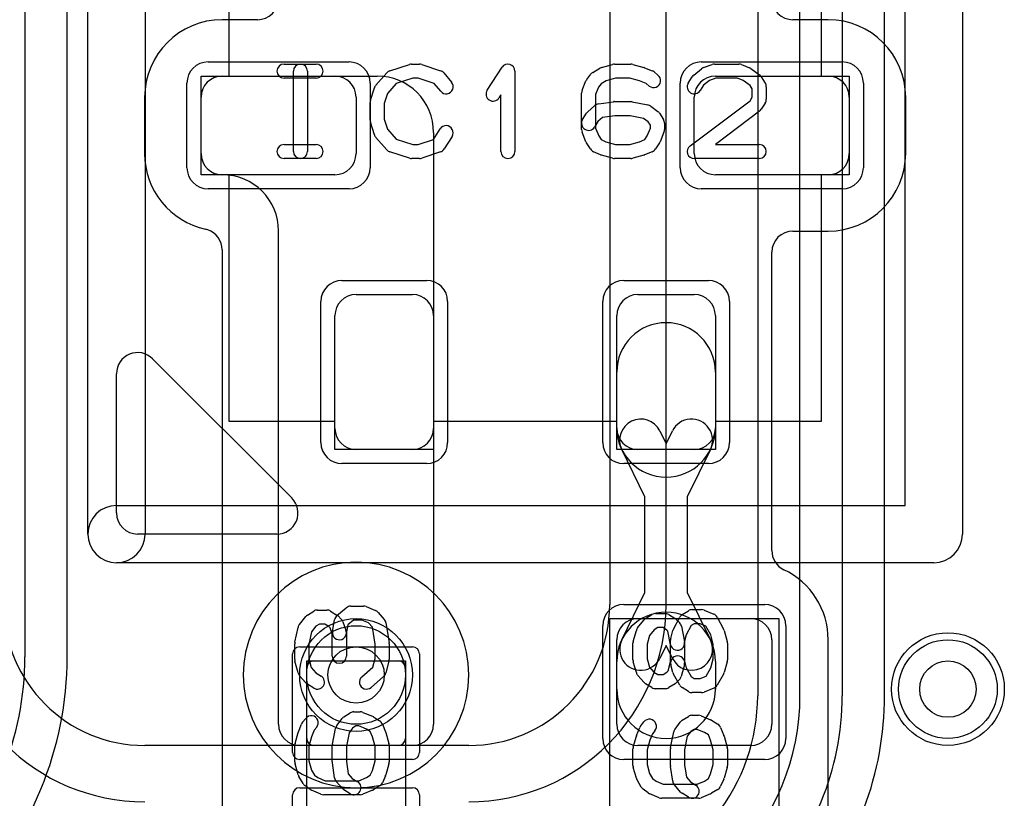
# Model space of a CAD drawing. Extents: x 0 to 20.5, y -0.5 to 20.
# Tile 15 of 20: x 14.7 to 18.2, y 2.6 to 5.4. Entities that reach past the tile are written whole.
import ezdxf

# ---------------------------------------------------------------- set-up
doc = ezdxf.new("R2010")
doc.units = 0
for name, color, linetype in [('Hole', 1, 'CONTINUOUS'), ('L1', 3, 'CONTINUOUS'), ('L2', 3, 'CONTINUOUS'), ('L3', 3, 'CONTINUOUS'), ('L4', 3, 'CONTINUOUS'), ('MetalMask-A', 176, 'CONTINUOUS'), ('PartsArea-A', 111, 'CONTINUOUS'), ('PartsSilk-A', 221, 'CONTINUOUS'), ('Resist-A', 2, 'CONTINUOUS'), ('Resist-B', 2, 'CONTINUOUS'), ('Silk-A', 140, 'CONTINUOUS')]:
    doc.layers.add(name, color=color, linetype=linetype)

msp = doc.modelspace()

# ---------------------------------------------------------------- linework, layer by layer
at = {"layer": 'Hole'}
for centre in [(15.9, 3.05), (18, 3)]:
    msp.add_circle(centre, 0.1, dxfattribs=at)
at = {"layer": 'L1'}
for p, q in [((15.54996, 5.37504), (15.425, 5.37504)), ((17.575, 5.37504), (17.45004, 5.37504)), ((15.42497, 5.175), (15.975, 5.175)), ((15.425, 5.175), (15.825, 5.175)), ((17.175, 5.175), (17.575, 5.175)), ((15.14996, 5.1), (15.14996, 4.9)), ((15.35, 4.89997), (15.35, 5.10003)), ((15.35, 4.9), (15.35, 5.1)), ((15.9, 5.1), (15.9, 4.9)), ((17.1, 4.9), (17.1, 5.1)), ((17.65, 5.1), (17.65, 4.9)), ((17.85004, 4.9), (17.85004, 5.1)), ((16.175, 4.975), (16.175, 2.87497)), ((15.425, 4.825), (15.42497, 4.825)), ((15.825, 4.825), (15.425, 4.825)), ((17.575, 4.825), (17.175, 4.825)), ((15.625, 2.87497), (15.625, 4.625)), ((17.45004, 4.62496), (17.575, 4.62496)), ((15.42496, 4.5581), (15.42496, 2.29996)), ((17.37504, 3.49126), (17.37504, 4.54996)), ((15.9, 4.4), (16.1, 4.4)), ((16.9, 4.4), (17.1, 4.4)), ((15.825, 3.925), (15.825, 4.325)), ((16.175, 4.325), (16.175, 3.925)), ((16.825, 3.925), (16.825, 4.325)), ((17.175, 4.325), (17.175, 3.925)), ((16.825, 3.92692), (16.825, 4.125)), ((17.175, 4.125), (17.175, 3.92692)), ((16.97755, 3.91593), (17, 3.87006)), ((17, 3.87006), (17.02245, 3.91593)), ((16.1, 3.85), (15.9, 3.85)), ((16.925, 3.68204), (16.84281, 3.84999)), ((17.1, 3.85), (16.9, 3.85)), ((17.15719, 3.84999), (17.075, 3.68204)), ((16.925, 3.34296), (16.925, 3.68204)), ((17.075, 3.68204), (17.075, 3.34296)), ((16.84281, 3.17501), (16.925, 3.34296)), ((17.075, 3.34296), (17.15719, 3.17501)), ((16.9, 3.25), (17.3, 3.25)), ((16.825, 2.875), (16.825, 3.175)), ((17, 3.15494), (16.97755, 3.10907)), ((17.02245, 3.10907), (17, 3.15494)), ((17.375, 3.175), (17.375, 2.875)), ((17.57504, 2.025), (17.57504, 3.175)), ((15.725, 2.825), (15.725, 3.075)), ((15.75, 3.1), (16.05, 3.1)), ((16.075, 3.075), (16.075, 2.825)), ((16.825, 3), (16.825, 3.09808)), ((17.175, 3.09808), (17.175, 3)), ((16.10003, 2.8), (15.69997, 2.8)), ((16.05, 2.8), (15.75, 2.8)), ((17.3, 2.8), (16.9, 2.8))]:
    msp.add_line(p, q, dxfattribs=at)
for centre in [(15.9, 3.05), (18, 3)]:
    msp.add_circle(centre, 0.2, dxfattribs=at)
for centre, radius, start, end in [((15.54996, 5.45004), 0.075, -90, 0), ((17.45004, 5.45004), 0.075, 180, -90), ((15.425, 5.1), 0.27504, 90, 180), ((17.575, 5.1), 0.27504, 0, 90), ((15.42497, 5.10003), 0.07497, 90, 180), ((15.425, 5.1), 0.075, 90, 180), ((15.825, 5.1), 0.075, 0, 90), ((15.975, 4.975), 0.2, 0, 90), ((17.175, 5.1), 0.075, 90, 180), ((17.575, 5.1), 0.075, 0, 90), ((15.425, 4.9), 0.27504, 180, -102.37877), ((15.425, 4.9), 0.075, 180, -90), ((15.42497, 4.89997), 0.07497, 180, -90), ((15.825, 4.9), 0.075, -90, 0), ((17.175, 4.9), 0.075, 180, -90), ((17.575, 4.9), 0.27504, -90, 0), ((17.575, 4.9), 0.075, -90, 0), ((15.425, 4.625), 0.2, 0, 90), ((15.34997, 4.55813), 0.07497, 71.56263, 77.62288), ((15.34996, 4.5581), 0.075, 0, 71.56264), ((17.45004, 4.54996), 0.075, 90, 180), ((15.9, 4.325), 0.075, 90, 180), ((16.1, 4.325), 0.075, 0, 90), ((16.9, 4.325), 0.075, 90, 180), ((17.1, 4.325), 0.075, 0, 90), ((17, 4.125), 0.175, 0, 180), ((16.91018, 3.88296), 0.075, 26.07652, -153.924), ((17.08982, 3.88296), 0.075, -26.07652, 153.924), ((15.9, 3.925), 0.075, 180, -90), ((16.1, 3.925), 0.075, -90, 0), ((17, 3.92692), 0.175, 180, 0), ((16.9, 3.925), 0.075, 180, -90), ((17.1, 3.925), 0.075, -90, 0), ((17.45004, 3.49126), 0.075, 180, -115.38288), ((17.29998, 3.175), 0.27506, 0, 64.61627), ((17, 3.09808), 0.175, 0, 180), ((16.9, 3.175), 0.075, 90, 180), ((17.3, 3.175), 0.075, 0, 90), ((16.91018, 3.14204), 0.075, 153.92348, -26.076), ((17.08982, 3.14204), 0.075, -153.92348, 26.076), ((15.75, 3.075), 0.025, 90, 180), ((16.05, 3.075), 0.025, 0, 90), ((17, 3), 0.175, 180, 0), ((15.69997, 2.87497), 0.07497, 180, -90), ((16.10003, 2.87497), 0.07497, -90, 0), ((16.9, 2.875), 0.075, 180, -90), ((17.3, 2.875), 0.075, -90, 0), ((15.75, 2.825), 0.025, 180, -90), ((16.05, 2.825), 0.025, -90, 0)]:
    msp.add_arc(centre, radius, start, end, dxfattribs=at)
at = {"layer": 'L2'}
for p, q in [((14.725, 13.65644), (14.725, 3.11421)), ((14.87504, 3.11421), (14.87504, 13.57185))]:
    msp.add_line(p, q, dxfattribs=at)
msp.add_circle((18, 3), 0.2, dxfattribs=at)
for centre, radius, start, end in [((15.9, 3.05), 0.40004, 90, -90), ((15.9, 3.05), 0.40004, -90, 90), ((13.65, 3.11421), 1.075, -44.99925, 0), ((13.65, 3.11421), 1.22504, -44.99967, 0)]:
    msp.add_arc(centre, radius, start, end, dxfattribs=at)
at = {"layer": 'L3'}
msp.add_circle((18, 3), 0.2, dxfattribs=at)
for start, end in [(90, -90), (-90, 90)]:
    msp.add_arc((15.9, 3.05), 0.40004, start, end, dxfattribs=at)
at = {"layer": 'L4'}
for p, q in [((17.475, 2.97639), (17.475, 10.43578)), ((17.625, 10.43578), (17.625, 2.97639)), ((17.77504, 2.97639), (17.77504, 10.43578)), ((17.32496, 7.45228), (17.32496, 2.97639)), ((16.8, 6.1), (16.8, 3.3)), ((17.00004, 3.3), (17.00004, 6.1)), ((16.3, 2.8), (15.15004, 2.8))]:
    msp.add_line(p, q, dxfattribs=at)
for centre in [(15.9, 3.05), (18, 3)]:
    msp.add_circle(centre, 0.2, dxfattribs=at)
for centre, radius, start, end in [((15.15004, 3.3), 0.70004, 180, -90), ((15.15004, 3.3), 0.5, 180, -90), ((16.3, 3.3), 0.5, -90, 0), ((16.3, 3.3), 0.70004, -90, 0), ((16.6413, 2.97639), 0.68366, -38.43612, 0), ((16.64131, 2.97639), 0.83369, -45, 0), ((16.64131, 2.97639), 0.98369, -45, 0), ((16.64131, 2.9764), 1.13373, -41.11366, -0.00051)]:
    msp.add_arc(centre, radius, start, end, dxfattribs=at)
at = {"layer": 'MetalMask-A'}
for p, q in [((15.425, 5.175), (15.825, 5.175)), ((17.175, 5.175), (17.575, 5.175)), ((15.35, 4.9), (15.35, 5.1)), ((15.9, 5.1), (15.9, 4.9)), ((17.1, 4.9), (17.1, 5.1)), ((17.65, 5.1), (17.65, 4.9)), ((15.825, 4.825), (15.425, 4.825)), ((17.575, 4.825), (17.175, 4.825)), ((15.9, 4.4), (16.1, 4.4)), ((16.9, 4.4), (17.1, 4.4)), ((15.825, 3.925), (15.825, 4.325)), ((16.175, 4.325), (16.175, 3.925)), ((16.825, 3.925), (16.825, 4.325)), ((17.175, 4.325), (17.175, 3.925)), ((16.1, 3.85), (15.9, 3.85)), ((17.1, 3.85), (16.9, 3.85)), ((16.9, 3.25), (17.3, 3.25)), ((16.825, 2.875), (16.825, 3.175)), ((17.375, 3.175), (17.375, 2.875)), ((15.725, 2.825), (15.725, 3.075)), ((15.75, 3.1), (16.05, 3.1)), ((16.075, 3.075), (16.075, 2.825)), ((16.05, 2.8), (15.75, 2.8)), ((17.3, 2.8), (16.9, 2.8))]:
    msp.add_line(p, q, dxfattribs=at)
for centre, radius, start, end in [((15.425, 5.1), 0.075, 90, 180), ((15.825, 5.1), 0.075, 0, 90), ((17.175, 5.1), 0.075, 90, 180), ((17.575, 5.1), 0.075, 0, 90), ((15.425, 4.9), 0.075, 180, -90), ((15.825, 4.9), 0.075, -90, 0), ((17.175, 4.9), 0.075, 180, -90), ((17.575, 4.9), 0.075, -90, 0), ((15.9, 4.325), 0.075, 90, 180), ((16.1, 4.325), 0.075, 0, 90), ((16.9, 4.325), 0.075, 90, 180), ((17.1, 4.325), 0.075, 0, 90), ((15.9, 3.925), 0.075, 180, -90), ((16.1, 3.925), 0.075, -90, 0), ((16.9, 3.925), 0.075, 180, -90), ((17.1, 3.925), 0.075, -90, 0), ((16.9, 3.175), 0.075, 90, 180), ((17.3, 3.175), 0.075, 0, 90), ((15.75, 3.075), 0.025, 90, 180), ((16.05, 3.075), 0.025, 0, 90), ((16.9, 2.875), 0.075, 180, -90), ((17.3, 2.875), 0.075, -90, 0), ((15.75, 2.825), 0.025, 180, -90), ((16.05, 2.825), 0.025, -90, 0)]:
    msp.add_arc(centre, radius, start, end, dxfattribs=at)
at = {"layer": 'PartsArea-A'}
for p, q in [((15.45, 5.175), (15.45, 6.05)), ((17.55, 6.05), (17.55, 5.175)), ((15.35, 4.825), (15.35, 5.175)), ((15.35, 5.175), (15.45, 5.175)), ((17.55, 5.175), (17.65, 5.175)), ((17.65, 5.175), (17.65, 4.825)), ((15.45, 4.825), (15.35, 4.825)), ((15.45, 3.95), (15.45, 4.825)), ((17.65, 4.825), (17.55, 4.825)), ((17.55, 4.825), (17.55, 3.95)), ((15.825, 3.95), (15.45, 3.95)), ((15.825, 3.85), (15.825, 3.95)), ((16.825, 3.95), (16.175, 3.95)), ((16.175, 3.95), (16.175, 3.85)), ((16.825, 3.85), (16.825, 3.95)), ((17.55, 3.95), (17.175, 3.95)), ((17.175, 3.95), (17.175, 3.85)), ((16.175, 3.85), (15.825, 3.85)), ((17.175, 3.85), (16.825, 3.85)), ((16.8, 1.95), (16.8, 3.25)), ((16.8, 3.25), (17.4, 3.25)), ((17.4, 3.25), (17.4, 1.95)), ((15.725, 2.3), (15.725, 3.1)), ((15.725, 3.1), (16.075, 3.1)), ((16.075, 3.1), (16.075, 2.3))]:
    msp.add_line(p, q, dxfattribs=at)
at = {"layer": 'PartsSilk-A'}
for p, q in [((14.9484, 3.55), (14.9484, 6.45)), ((18.0516, 6.45), (18.0516, 3.55)), ((15.1516, 6.3484), (15.1516, 3.55)), ((17.8484, 3.6516), (17.8484, 6.3484)), ((15.64444, 5.21759), (15.75833, 5.21759)), ((16.02016, 5.19418), (16.0896, 5.2164)), ((16.09722, 5.21759), (16.125, 5.21759)), ((16.1329, 5.21631), (16.19957, 5.19409)), ((16.36513, 5.1247), (16.41791, 5.20618)), ((16.77091, 5.20552), (16.8098, 5.21663)), ((16.81667, 5.21759), (16.875, 5.21759)), ((16.88187, 5.21663), (16.92076, 5.20552)), ((17.13313, 5.20497), (17.16368, 5.21608)), ((17.17222, 5.21759), (17.25833, 5.21759)), ((17.26761, 5.2158), (17.29539, 5.20469)), ((15.67778, 4.90741), (15.67778, 5.19259)), ((15.72778, 5.19259), (15.72778, 4.90741)), ((15.97008, 5.14239), (16.00897, 5.18683)), ((16.21088, 5.18637), (16.23865, 5.15304)), ((16.46389, 5.19259), (16.46389, 4.90741)), ((16.71889, 5.16315), (16.73278, 5.18167)), ((16.74004, 5.18818), (16.76504, 5.20299)), ((16.92317, 5.20469), (16.95095, 5.19358)), ((16.95729, 5.18989), (16.97118, 5.17878)), ((17.0788, 5.15029), (17.09269, 5.17251)), ((17.09827, 5.17878), (17.12605, 5.201)), ((17.30081, 5.2017), (17.33137, 5.17948)), ((17.33787, 5.17251), (17.35176, 5.15029)), ((15.75833, 5.16759), (15.64444, 5.16759)), ((16.04202, 5.14868), (16.01118, 5.11344)), ((16.10112, 5.16759), (16.04202, 5.14868)), ((16.12094, 5.16759), (16.10112, 5.16759)), ((16.17702, 5.1489), (16.12094, 5.16759)), ((16.20023, 5.12104), (16.17702, 5.1489)), ((16.70192, 5.12442), (16.71581, 5.15776)), ((16.76077, 5.13565), (16.75, 5.10981)), ((16.7698, 5.14769), (16.76077, 5.13565)), ((16.78775, 5.15833), (16.7698, 5.14769)), ((16.82017, 5.16759), (16.78775, 5.15833)), ((16.8715, 5.16759), (16.82017, 5.16759)), ((16.90579, 5.15779), (16.8715, 5.16759)), ((16.92895, 5.14853), (16.90579, 5.15779)), ((16.93994, 5.13974), (16.92895, 5.14853)), ((17.13283, 5.1424), (17.1212, 5.12379)), ((17.15408, 5.15939), (17.13283, 5.1424)), ((17.17662, 5.16759), (17.15408, 5.15939)), ((17.25352, 5.16759), (17.17662, 5.16759)), ((17.27393, 5.15943), (17.25352, 5.16759)), ((17.29804, 5.14189), (17.27393, 5.15943)), ((17.30556, 5.12987), (17.29804, 5.14189)), ((17.35556, 5.13704), (17.35556, 5.09259)), ((15.95114, 5.08894), (15.96503, 5.13339)), ((16.01118, 5.11344), (16, 5.07766)), ((16.41389, 5.10801), (16.40709, 5.09752)), ((16.41389, 4.90741), (16.41389, 5.10801)), ((16.7, 4.98519), (16.7, 5.11481)), ((16.75, 5.10981), (16.75, 4.99019)), ((17.30556, 5.09976), (17.30556, 5.12987)), ((15.95, 5.01852), (15.95, 5.08148)), ((16, 5.07766), (16, 5.02234)), ((16.72228, 5.04832), (16.74728, 5.07054)), ((16.76041, 5.07661), (16.81319, 5.08402)), ((16.81667, 5.08426), (16.875, 5.08426)), ((16.8799, 5.08377), (16.93546, 5.07266)), ((16.94544, 5.06824), (16.97044, 5.04972)), ((17.08497, 4.92739), (17.29793, 5.08756)), ((17.29793, 5.08756), (17.30556, 5.09976)), ((17.35176, 5.07934), (17.33787, 5.05712)), ((16.7038, 5.02066), (16.71769, 5.04288)), ((16.81842, 5.03426), (16.77485, 5.02814)), ((16.87252, 5.03426), (16.81842, 5.03426)), ((16.92017, 5.02473), (16.87252, 5.03426)), ((16.97676, 5.04287), (16.99064, 5.02065)), ((17.3317, 5.05039), (17.17483, 4.93241)), ((15.96503, 4.96661), (15.95114, 5.01106)), ((16, 5.02234), (16.01118, 4.98656)), ((16.75818, 5.01333), (16.7462, 4.99416)), ((16.77485, 5.02814), (16.75818, 5.01333)), ((16.93687, 5.01236), (16.92017, 5.02473)), ((16.94444, 5.00024), (16.93687, 5.01236)), ((16.94444, 4.99019), (16.94444, 5.00024)), ((16.99444, 5.00741), (16.99444, 4.98519)), ((16.01118, 4.98656), (16.04202, 4.95132)), ((16.17523, 4.9505), (16.19824, 4.98732)), ((16.24064, 4.96082), (16.21287, 4.91638)), ((16.71581, 4.94224), (16.70192, 4.97558)), ((16.75, 4.99019), (16.76118, 4.96336)), ((16.76118, 4.96336), (16.76992, 4.94937)), ((16.9248, 4.94981), (16.93327, 4.96336)), ((16.93327, 4.96336), (16.94444, 4.99019)), ((16.99252, 4.97558), (16.97864, 4.94224)), ((15.64444, 4.93241), (15.75833, 4.93241)), ((16.00897, 4.91317), (15.97008, 4.95761)), ((16.04202, 4.95132), (16.10112, 4.93241)), ((16.10112, 4.93241), (16.12094, 4.93241)), ((16.12094, 4.93241), (16.17523, 4.9505)), ((16.73158, 4.91638), (16.71769, 4.9386)), ((16.76992, 4.94937), (16.78633, 4.94208)), ((16.78633, 4.94208), (16.82017, 4.93241)), ((16.82017, 4.93241), (16.8715, 4.93241)), ((16.8715, 4.93241), (16.90579, 4.94221)), ((16.90579, 4.94221), (16.9248, 4.94981)), ((16.97676, 4.9386), (16.96287, 4.91638)), ((17.17483, 4.93241), (17.33056, 4.93241)), ((16.0896, 4.8836), (16.02016, 4.90582)), ((16.19957, 4.90591), (16.1329, 4.88369)), ((16.76763, 4.89567), (16.74263, 4.90678)), ((16.8098, 4.88337), (16.77091, 4.89448)), ((16.92076, 4.89448), (16.88187, 4.88337)), ((16.95095, 4.90642), (16.92317, 4.89531)), ((15.75833, 4.88241), (15.64444, 4.88241)), ((16.125, 4.88241), (16.09722, 4.88241)), ((16.875, 4.88241), (16.81667, 4.88241)), ((17.33056, 4.88241), (17.1, 4.88241)), ((15.17803, 4.17197), (15.67197, 3.67803)), ((15.05, 3.625), (15.05, 4.11893)), ((15.05, 3.6516), (17.8484, 3.6516)), ((15.61893, 3.55), (15.125, 3.55)), ((17.95, 3.4484), (15.05, 3.4484)), ((15.83215, 3.26088), (15.86548, 3.28865)), ((15.88148, 3.29444), (15.92593, 3.29444)), ((15.93554, 3.29252), (15.96887, 3.27864)), ((15.699, 3.22951), (15.72122, 3.25729)), ((15.72749, 3.26287), (15.74971, 3.27676)), ((15.76296, 3.28056), (15.7963, 3.28056)), ((15.80955, 3.27676), (15.83177, 3.26287)), ((15.8362, 3.25935), (15.84731, 3.24824)), ((15.97795, 3.27217), (16.00017, 3.24717)), ((16.92749, 3.25037), (16.94971, 3.26426)), ((16.96296, 3.26806), (16.9963, 3.26806)), ((17.00955, 3.26426), (17.03177, 3.25037)), ((17.02609, 3.21315), (17.04831, 3.25482)), ((17.05713, 3.26426), (17.07935, 3.27814)), ((17.09259, 3.28194), (17.12593, 3.28194)), ((17.13554, 3.28002), (17.16887, 3.26614)), ((17.18132, 3.25482), (17.20354, 3.21315)), ((15.68295, 3.16626), (15.69406, 3.21904)), ((15.7576, 3.22273), (15.74176, 3.20292)), ((15.77013, 3.23056), (15.7576, 3.22273)), ((15.78913, 3.23056), (15.77013, 3.23056)), ((15.80285, 3.22198), (15.78913, 3.23056)), ((15.80803, 3.2168), (15.80285, 3.22198)), ((15.81574, 3.1956), (15.80803, 3.2168)), ((15.81613, 3.20438), (15.82354, 3.24605)), ((15.85313, 3.2391), (15.86424, 3.20854)), ((15.87117, 3.22831), (15.86535, 3.19562)), ((15.89053, 3.24444), (15.87117, 3.22831)), ((15.92093, 3.24444), (15.89053, 3.24444)), ((15.94437, 3.23468), (15.92093, 3.24444)), ((15.95795, 3.21941), (15.94437, 3.23468)), ((15.96759, 3.15912), (15.95795, 3.21941)), ((16.00617, 3.23451), (16.01728, 3.16506)), ((16.899, 3.21701), (16.92122, 3.24479)), ((16.97013, 3.21806), (16.9576, 3.21023)), ((16.98913, 3.21806), (16.97013, 3.21806)), ((17.00285, 3.20948), (16.98913, 3.21806)), ((17.0362, 3.24685), (17.04731, 3.23574)), ((17.05414, 3.22296), (17.06525, 3.1674)), ((17.08928, 3.2254), (17.07156, 3.19217)), ((17.09976, 3.23194), (17.08928, 3.2254)), ((17.12093, 3.23194), (17.09976, 3.23194)), ((17.1414, 3.22342), (17.12093, 3.23194)), ((17.15817, 3.19197), (17.1414, 3.22342)), ((15.74176, 3.20292), (15.73241, 3.15851)), ((15.81574, 3.11667), (15.81574, 3.1956)), ((15.86574, 3.2), (15.86574, 3.11667)), ((16.88337, 3.16937), (16.89448, 3.20826)), ((16.94118, 3.1897), (16.93241, 3.159)), ((16.9576, 3.21023), (16.94118, 3.1897)), ((17.0066, 3.20574), (17.00285, 3.20948)), ((17.01623, 3.1576), (17.0066, 3.20574)), ((17.01658, 3.18005), (17.02399, 3.20783)), ((17.07156, 3.19217), (17.06574, 3.17033)), ((17.16759, 3.159), (17.15817, 3.19197)), ((17.20552, 3.20826), (17.21663, 3.16937)), ((15.68241, 3.10556), (15.68241, 3.16111)), ((15.73241, 3.15851), (15.73241, 3.10884)), ((15.96759, 3.10884), (15.96759, 3.15912)), ((16.01759, 3.16111), (16.01759, 3.10556)), ((16.88241, 3.10417), (16.88241, 3.1625)), ((16.93241, 3.159), (16.93241, 3.10767)), ((17.01574, 3.09634), (17.01574, 3.17361)), ((17.06574, 3.17033), (17.06574, 3.09306)), ((17.16759, 3.10767), (17.16759, 3.159)), ((17.21759, 3.1625), (17.21759, 3.10417)), ((15.69436, 3.05745), (15.68325, 3.09912)), ((15.73241, 3.10884), (15.74115, 3.07606)), ((15.74115, 3.07606), (15.75704, 3.05818)), ((15.92058, 3.04381), (15.95929, 3.07769)), ((15.95929, 3.07769), (15.96759, 3.10884)), ((16.01675, 3.09912), (16.00564, 3.05745)), ((16.89448, 3.05841), (16.88337, 3.0973)), ((16.93241, 3.10767), (16.94099, 3.07763)), ((16.94099, 3.07763), (16.95704, 3.05957)), ((17.0072, 3.06432), (17.01574, 3.09634)), ((17.02399, 3.05884), (17.01658, 3.08662)), ((17.0649, 3.08662), (17.05379, 3.04495)), ((17.0649, 3.0995), (17.07147, 3.07486)), ((17.07147, 3.07486), (17.08896, 3.04425)), ((17.14178, 3.04619), (17.15827, 3.07506)), ((17.15827, 3.07506), (17.16759, 3.10767)), ((17.21663, 3.0973), (17.20552, 3.05841)), ((15.72205, 3.02228), (15.69983, 3.04728)), ((15.75704, 3.05818), (15.77621, 3.0462)), ((15.99794, 3.04508), (15.9535, 3.00619)), ((16.92205, 3.02367), (16.89983, 3.04867)), ((16.95704, 3.05957), (16.97013, 3.05139)), ((16.97013, 3.05139), (16.98913, 3.05139)), ((16.98913, 3.05139), (17.00285, 3.05997)), ((17.00285, 3.05997), (17.0072, 3.06432)), ((17.04866, 3.01399), (17.02644, 3.05288)), ((17.08896, 3.04425), (17.09976, 3.0375)), ((17.12093, 3.0375), (17.14178, 3.04619)), ((17.20319, 3.05288), (17.18097, 3.01399)), ((15.74971, 3.0038), (15.72749, 3.01769)), ((16.94971, 3.00519), (16.92749, 3.01908)), ((17.03177, 3.01908), (17.00955, 3.00519)), ((17.04731, 3.03371), (17.0362, 3.0226)), ((17.07934, 2.9913), (17.05712, 3.00519)), ((17.09976, 3.0375), (17.12093, 3.0375)), ((16.9963, 3.00139), (16.96296, 3.00139)), ((17.12593, 2.9875), (17.09259, 2.9875)), ((17.16888, 3.00331), (17.13555, 2.98942)), ((15.85713, 2.90176), (15.87935, 2.91564)), ((15.89259, 2.91944), (15.91481, 2.91944)), ((15.92442, 2.91752), (15.95776, 2.90364)), ((15.9614, 2.90176), (15.98362, 2.88787)), ((17.05713, 2.88926), (17.07935, 2.90314)), ((17.09259, 2.90694), (17.11481, 2.90694)), ((17.12442, 2.90502), (17.15776, 2.89114)), ((15.69531, 2.84817), (15.70642, 2.87595)), ((15.71011, 2.88229), (15.72122, 2.89618)), ((15.76026, 2.86494), (15.75147, 2.85395)), ((15.83176, 2.87044), (15.85028, 2.89544)), ((15.89976, 2.86944), (15.88764, 2.86187)), ((15.90981, 2.86944), (15.89976, 2.86944)), ((15.93664, 2.85827), (15.90981, 2.86944)), ((15.99358, 2.87595), (16.00469, 2.84817)), ((16.91011, 2.86979), (16.92122, 2.88368)), ((17.03176, 2.85794), (17.05028, 2.88294)), ((17.1614, 2.88926), (17.18362, 2.87537)), ((15.68337, 2.80687), (15.69448, 2.84576)), ((15.74221, 2.83079), (15.73241, 2.7965)), ((15.75147, 2.85395), (15.74221, 2.83079)), ((15.81623, 2.8049), (15.82734, 2.86046)), ((15.87527, 2.84517), (15.86574, 2.79752)), ((15.88764, 2.86187), (15.87527, 2.84517)), ((15.95019, 2.8498), (15.93664, 2.85827)), ((15.95779, 2.83079), (15.95019, 2.8498)), ((15.96759, 2.7965), (15.95779, 2.83079)), ((16.00552, 2.84576), (16.01663, 2.80687)), ((16.88337, 2.79437), (16.89448, 2.83326)), ((16.89531, 2.83567), (16.90642, 2.86345)), ((16.95147, 2.84145), (16.94221, 2.81829)), ((16.96026, 2.85244), (16.95147, 2.84145)), ((17.01623, 2.7924), (17.02734, 2.84796)), ((17.07527, 2.83267), (17.06574, 2.78502)), ((17.08764, 2.84937), (17.07527, 2.83267)), ((17.09976, 2.85694), (17.08764, 2.84937)), ((17.10981, 2.85694), (17.09976, 2.85694)), ((17.13664, 2.84577), (17.10981, 2.85694)), ((17.15019, 2.8373), (17.13664, 2.84577)), ((17.15779, 2.81829), (17.15019, 2.8373)), ((17.19358, 2.86345), (17.20469, 2.83567)), ((17.20552, 2.83326), (17.21663, 2.79437)), ((15.68241, 2.74167), (15.68241, 2.8)), ((15.73241, 2.7965), (15.73241, 2.74517)), ((15.81574, 2.74167), (15.81574, 2.8)), ((15.86574, 2.79752), (15.86574, 2.74342)), ((15.96759, 2.74517), (15.96759, 2.7965)), ((16.01759, 2.8), (16.01759, 2.74167)), ((16.94221, 2.81829), (16.93241, 2.784)), ((17.16759, 2.784), (17.15779, 2.81829)), ((16.88241, 2.72917), (16.88241, 2.7875)), ((16.93241, 2.784), (16.93241, 2.73267)), ((17.01574, 2.72917), (17.01574, 2.7875)), ((17.06574, 2.78502), (17.06574, 2.73092)), ((17.16759, 2.73267), (17.16759, 2.784)), ((17.21759, 2.7875), (17.21759, 2.72917)), ((15.69448, 2.69591), (15.68337, 2.7348)), ((15.73241, 2.74517), (15.74167, 2.71275)), ((15.82339, 2.68541), (15.81598, 2.73819)), ((15.86574, 2.74342), (15.87186, 2.69985)), ((15.95792, 2.71133), (15.96759, 2.74517)), ((16.01663, 2.7348), (16.00552, 2.69591)), ((16.93241, 2.73267), (16.94167, 2.70025)), ((17.02339, 2.67291), (17.01598, 2.72569)), ((17.06574, 2.73092), (17.07186, 2.68735)), ((17.15792, 2.69883), (17.16759, 2.73267)), ((15.71182, 2.66504), (15.69701, 2.69004)), ((15.74167, 2.71275), (15.75231, 2.6948)), ((15.75231, 2.6948), (15.76435, 2.68577)), ((15.87186, 2.69985), (15.88667, 2.68318)), ((15.93664, 2.68618), (15.95063, 2.69492)), ((15.95063, 2.69492), (15.95792, 2.71133)), ((16.00433, 2.69263), (15.99322, 2.66763)), ((16.89448, 2.68341), (16.88337, 2.7223)), ((16.94167, 2.70025), (16.95231, 2.6823)), ((17.15063, 2.68242), (17.15792, 2.69883)), ((17.21663, 2.7223), (17.20552, 2.68341)), ((15.73685, 2.64389), (15.71833, 2.65778)), ((15.76435, 2.68577), (15.79019, 2.675)), ((15.79019, 2.675), (15.90981, 2.675)), ((15.85168, 2.64728), (15.82946, 2.67228)), ((15.88667, 2.68318), (15.90584, 2.6712)), ((15.90981, 2.675), (15.93664, 2.68618)), ((15.98362, 2.65658), (15.9614, 2.64269)), ((16.91182, 2.65254), (16.89701, 2.67754)), ((16.95231, 2.6823), (16.96435, 2.67327)), ((16.96435, 2.67327), (16.99019, 2.6625)), ((16.99019, 2.6625), (17.10981, 2.6625)), ((17.05168, 2.63478), (17.02946, 2.65978)), ((17.07186, 2.68735), (17.08667, 2.67068)), ((17.08667, 2.67068), (17.10584, 2.6587)), ((17.10981, 2.6625), (17.13664, 2.67368)), ((17.13664, 2.67368), (17.15063, 2.68242)), ((17.20433, 2.68013), (17.19322, 2.65513)), ((15.77558, 2.62692), (15.74224, 2.64081)), ((15.91481, 2.625), (15.78519, 2.625)), ((15.87934, 2.6288), (15.85712, 2.64269)), ((15.95776, 2.64081), (15.92442, 2.62692)), ((16.93685, 2.63139), (16.91833, 2.64528)), ((16.97558, 2.61442), (16.94224, 2.62831)), ((17.07934, 2.6163), (17.05712, 2.63019)), ((17.15776, 2.62831), (17.12442, 2.61442)), ((17.18362, 2.64408), (17.1614, 2.63019)), ((17.11481, 2.6125), (16.98519, 2.6125))]:
    msp.add_line(p, q, dxfattribs=at)
for centre, radius, start, end in [((15.64444, 5.19259), 0.025, 90, -90), ((15.70278, 5.19259), 0.025, 0, 180), ((15.75833, 5.19259), 0.025, -90, 90), ((16.09722, 5.19259), 0.025, 90, 107.74642), ((16.125, 5.19259), 0.025, 71.57954, 90), ((16.43889, 5.19259), 0.025, 0, 147.06619), ((16.77778, 5.18148), 0.025, 105.94854, 120.63752), ((16.81667, 5.19259), 0.025, 90, 105.94854), ((16.875, 5.19259), 0.025, 74.05146, 90), ((16.91389, 5.18148), 0.025, 68.2071, 74.05146), ((17.17222, 5.19259), 0.025, 90, 109.98461), ((17.25833, 5.19259), 0.025, 68.2071, 90), ((16.02778, 5.17037), 0.025, 107.74642, 138.81192), ((16.19167, 5.17037), 0.025, 39.7909, 71.57954), ((16.75278, 5.16667), 0.025, 120.63752, 143.1301), ((16.95556, 5.15926), 0.025, -128.66697, 51.34522), ((16.94167, 5.17037), 0.025, 51.33303, 68.2071), ((17.11389, 5.15926), 0.025, 128.66697, 147.98998), ((17.14167, 5.18148), 0.025, 109.97919, 128.65478), ((17.28611, 5.18148), 0.025, 53.98274, 68.20215), ((17.31667, 5.15926), 0.025, 32.00538, 53.97932), ((15.98889, 5.12593), 0.025, 138.81192, 162.63777), ((16.21944, 5.13704), 0.025, -140.2091, 39.8005), ((16.73889, 5.14815), 0.025, 143.1301, 157.39424), ((17.1, 5.13704), 0.025, 147.99462, -32.01002), ((17.33056, 5.13704), 0.025, 0, 32.01002), ((16.38611, 5.11111), 0.025, 147.06646, -32.93381), ((16.725, 5.11481), 0.025, 157.39424, 180), ((15.975, 5.08148), 0.025, 162.63777, 180), ((16.76389, 5.05185), 0.025, 98.00047, 131.62783), ((16.81667, 5.05926), 0.025, 90, 98.00047), ((16.875, 5.05926), 0.025, 78.69456, 90), ((16.93056, 5.04815), 0.025, 53.47387, 78.69456), ((17.33056, 5.09259), 0.025, -32.00538, 0), ((16.73889, 5.02963), 0.025, 131.62783, 147.99462), ((16.95556, 5.02963), 0.025, 31.98594, 53.47387), ((17.31667, 5.07037), 0.025, -53.0476, -32.01002), ((15.975, 5.01852), 0.025, 180, -162.63777), ((16.21944, 4.97407), 0.025, -32.00538, 147.99925), ((16.725, 5.00741), 0.025, 147.99462, -32.01002), ((16.96944, 5.00741), 0.025, 0, 31.98594), ((15.98889, 4.97407), 0.025, -162.63777, -138.81192), ((16.725, 4.98519), 0.025, 180, -157.39424), ((16.96944, 4.98519), 0.025, -22.60576, 0), ((15.64444, 4.90741), 0.025, 90, -90), ((15.75833, 4.90741), 0.025, -90, 90), ((16.73889, 4.95185), 0.025, -157.39424, -147.99462), ((16.95556, 4.95185), 0.025, -32.00538, -22.60576), ((17.1, 4.90741), 0.025, 126.9524, -90), ((17.33056, 4.90741), 0.025, -90, 90), ((15.70278, 4.90741), 0.025, 180, 0), ((16.02778, 4.92963), 0.025, -138.81192, -107.74642), ((16.19167, 4.92963), 0.025, -71.57954, -32.00538), ((16.43889, 4.90741), 0.025, 180, 0), ((16.75278, 4.92963), 0.025, -147.99462, -113.95086), ((16.77778, 4.91852), 0.025, -113.95086, -105.94854), ((16.91389, 4.91852), 0.025, -74.05146, -68.2071), ((16.94167, 4.92963), 0.025, -68.2071, -32.00538), ((16.09722, 4.90741), 0.025, -107.74642, -90), ((16.125, 4.90741), 0.025, -90, -71.57954), ((16.81667, 4.90741), 0.025, -105.94854, -90), ((16.875, 4.90741), 0.025, -90, -74.05146), ((15.125, 4.11893), 0.075, 45.0054, 180), ((15.61894, 3.625), 0.075, -90.00764, 45), ((15.05, 3.55), 0.1016, 90, -90), ((15.125, 3.625), 0.075, 180, -90), ((15.05, 3.55), 0.1016, 180, 0), ((17.95, 3.55), 0.1016, -90, 0), ((15.88148, 3.26944), 0.025, 90, 129.8005), ((15.92593, 3.26944), 0.025, 67.39424, 90), ((15.74074, 3.24167), 0.025, 122.00538, 141.34522), ((15.76296, 3.25556), 0.025, 90, 122.01002), ((15.7963, 3.25556), 0.025, 57.99462, 90), ((15.84815, 3.24167), 0.025, 129.7909, 169.91674), ((15.81852, 3.24167), 0.025, 45, 57.98998), ((15.95926, 3.25556), 0.025, 41.62783, 67.39112), ((16.94074, 3.22917), 0.025, 122.00538, 141.33303), ((16.96296, 3.24306), 0.025, 90, 122.00538), ((16.9963, 3.24306), 0.025, 57.99462, 90), ((17.01852, 3.22917), 0.025, 45, 57.99462), ((17.07037, 3.24306), 0.025, 121.98594, 151.93179), ((17.09259, 3.25694), 0.025, 90, 121.99147), ((17.12593, 3.25694), 0.025, 67.39424, 90), ((17.15926, 3.24306), 0.025, 28.0617, 67.39112), ((15.71852, 3.21389), 0.025, 141.33303, 168.11298), ((15.82963, 3.23056), 0.025, 19.97136, 45), ((15.98148, 3.23056), 0.025, 9.08937, 41.63069), ((16.91852, 3.20139), 0.025, 141.33303, 164.05146), ((17.02963, 3.21806), 0.025, 11.30544, 45), ((15.84074, 3.2), 0.025, 169.90837, -10.08326), ((15.84074, 3.2), 0.025, 0, 19.97859), ((17.04074, 3.17361), 0.025, 165.07449, 180), ((17.04815, 3.20139), 0.025, 151.9383, 165.06473), ((17.18148, 3.20139), 0.025, 15.94854, 28.0682), ((15.70741, 3.16111), 0.025, 168.11016, 180), ((15.99259, 3.16111), 0.025, 0, 9.08867), ((16.90741, 3.1625), 0.025, 164.05146, 180), ((17.04074, 3.1625), 0.025, -168.69456, 11.30795), ((17.19259, 3.1625), 0.025, 0, 15.94345), ((15.84074, 3.11667), 0.025, 180, 0), ((17.04074, 3.09306), 0.025, 14.92551, -165.06473), ((15.70741, 3.10556), 0.025, 180, -165.07115), ((15.99259, 3.10556), 0.025, -14.92551, 0), ((16.90741, 3.10417), 0.025, 180, -164.05146), ((17.04074, 3.09306), 0.025, -14.92551, 0), ((17.19259, 3.10417), 0.025, -15.94854, 0), ((15.71852, 3.06389), 0.025, -165.07449, -138.36931), ((15.76296, 3.025), 0.025, -122.00538, 57.98998), ((15.93704, 3.025), 0.025, 131.18808, -48.81042), ((15.98148, 3.06389), 0.025, -48.81192, -14.92885), ((16.91852, 3.06528), 0.025, -164.05146, -138.37217), ((17.04815, 3.06528), 0.025, -165.07449, -150.25829), ((17.02963, 3.05139), 0.025, -45, -14.92551), ((17.18148, 3.06528), 0.025, -29.73351, -15.94345), ((15.74074, 3.03889), 0.025, -138.37217, -122.01002), ((16.94074, 3.04028), 0.025, -138.37217, -122.00538), ((16.96296, 3.02639), 0.025, -122.00538, -90), ((16.9963, 3.02639), 0.025, -90, -57.99462), ((17.01852, 3.04028), 0.025, -57.99462, -45), ((17.07037, 3.02639), 0.025, -150.26649, -122.01002), ((17.15926, 3.02639), 0.025, -67.37309, -29.74171), ((17.09259, 3.0125), 0.025, -122.00538, -90), ((17.12593, 3.0125), 0.025, -90, -67.37647), ((15.74074, 2.88056), 0.025, -38.66697, 141.34522), ((15.87037, 2.88056), 0.025, 121.98594, 143.47387), ((15.89259, 2.89444), 0.025, 90, 121.98594), ((15.91481, 2.89444), 0.025, 67.39424, 90), ((15.94815, 2.88056), 0.025, 57.99462, 67.39424), ((17.09259, 2.88194), 0.025, 90, 121.98594), ((17.11481, 2.88194), 0.025, 67.39424, 90), ((15.72963, 2.86667), 0.025, 141.33303, 158.2071), ((15.85185, 2.85556), 0.025, 143.47387, 168.69456), ((15.97037, 2.86667), 0.025, 21.7929, 57.99462), ((16.92963, 2.85417), 0.025, 141.33303, 158.2071), ((16.94074, 2.86806), 0.025, -38.66697, 141.34522), ((17.07037, 2.86806), 0.025, 121.98594, 143.47387), ((17.14815, 2.86806), 0.025, 57.99462, 67.39424), ((17.17037, 2.85417), 0.025, 21.7929, 57.99462), ((15.71852, 2.83889), 0.025, 158.2071, 164.05146), ((15.98148, 2.83889), 0.025, 15.94854, 21.7929), ((16.91852, 2.82639), 0.025, 158.2071, 164.05146), ((17.05185, 2.84306), 0.025, 143.47387, 168.69456), ((17.18148, 2.82639), 0.025, 15.94854, 21.7929), ((15.70741, 2.8), 0.025, 164.05146, 180), ((15.84074, 2.8), 0.025, 168.69456, 180), ((15.99259, 2.8), 0.025, 0, 15.94854), ((16.90741, 2.7875), 0.025, 164.05146, 180), ((17.04074, 2.7875), 0.025, 168.69456, 180), ((17.19259, 2.7875), 0.025, 0, 15.94854), ((15.70741, 2.74167), 0.025, 180, -164.05146), ((15.84074, 2.74167), 0.025, 180, -171.99953), ((15.99259, 2.74167), 0.025, -15.94854, 0), ((16.90741, 2.72917), 0.025, 180, -164.05146), ((17.04074, 2.72917), 0.025, 180, -171.99953), ((17.19259, 2.72917), 0.025, -15.94854, 0), ((15.71852, 2.70278), 0.025, -164.05146, -149.36248), ((15.98148, 2.70278), 0.025, -23.95086, -15.94854), ((15.73333, 2.67778), 0.025, -149.36248, -126.8699), ((15.84815, 2.68889), 0.025, -171.99953, -138.37217), ((15.89259, 2.65), 0.025, -122.00538, 57.98998), ((15.97037, 2.67778), 0.025, -57.99462, -23.95086), ((16.91852, 2.69028), 0.025, -164.05146, -149.36248), ((17.04815, 2.67639), 0.025, -171.99953, -138.37217), ((17.09259, 2.6375), 0.025, -122.00538, 57.98998), ((17.17037, 2.66528), 0.025, -57.99462, -23.95086), ((17.18148, 2.69028), 0.025, -23.95086, -15.94854), ((15.75185, 2.66389), 0.025, -126.8699, -112.60576), ((15.78519, 2.65), 0.025, -112.60576, -90), ((15.87037, 2.66389), 0.025, -138.37217, -122.00538), ((15.91481, 2.65), 0.025, -90, -67.39424), ((15.94815, 2.66389), 0.025, -67.39424, -57.99462), ((16.93333, 2.66528), 0.025, -149.36248, -126.8699), ((16.95185, 2.65139), 0.025, -126.8699, -112.60576), ((17.07037, 2.65139), 0.025, -138.37217, -122.00538), ((17.14815, 2.65139), 0.025, -67.39424, -57.99462), ((16.98519, 2.6375), 0.025, -112.60576, -90), ((17.11481, 2.6375), 0.025, -90, -67.39424)]:
    msp.add_arc(centre, radius, start, end, dxfattribs=at)
at = {"layer": 'Resist-A'}
for p, q in [((15.375, 5.225), (15.875, 5.225)), ((17.125, 5.225), (17.625, 5.225)), ((15.3, 4.85), (15.3, 5.15)), ((15.95, 5.15), (15.95, 4.85)), ((17.05, 4.85), (17.05, 5.15)), ((17.7, 5.15), (17.7, 4.85)), ((15.875, 4.775), (15.375, 4.775)), ((17.625, 4.775), (17.125, 4.775)), ((15.85, 4.45), (16.15, 4.45)), ((16.85, 4.45), (17.15, 4.45)), ((15.775, 3.875), (15.775, 4.375)), ((16.225, 4.375), (16.225, 3.875)), ((16.775, 3.875), (16.775, 4.375)), ((17.225, 4.375), (17.225, 3.875)), ((16.15, 3.8), (15.85, 3.8)), ((17.15, 3.8), (16.85, 3.8)), ((16.85, 3.3), (17.35, 3.3)), ((16.775, 2.825), (16.775, 3.225)), ((17.425, 3.225), (17.425, 2.825)), ((15.7, 3.15), (16.1, 3.15)), ((15.675, 2.775), (15.675, 3.125)), ((16.125, 3.125), (16.125, 2.775)), ((16.1, 2.75), (15.7, 2.75)), ((17.35, 2.75), (16.85, 2.75)), ((15.675, 2.275), (15.675, 2.625)), ((15.7, 2.65), (16.1, 2.65)), ((16.125, 2.625), (16.125, 2.275))]:
    msp.add_line(p, q, dxfattribs=at)
for centre in [(15.9, 3.05), (18, 3)]:
    msp.add_circle(centre, 0.175, dxfattribs=at)
for centre, radius, start, end in [((15.375, 5.15), 0.075, 90, 180), ((15.875, 5.15), 0.075, 0, 90), ((17.125, 5.15), 0.075, 90, 180), ((17.625, 5.15), 0.075, 0, 90), ((15.375, 4.85), 0.075, 180, -90), ((15.875, 4.85), 0.075, -90, 0), ((17.125, 4.85), 0.075, 180, -90), ((17.625, 4.85), 0.075, -90, 0), ((15.85, 4.375), 0.075, 90, 180), ((16.15, 4.375), 0.075, 0, 90), ((16.85, 4.375), 0.075, 90, 180), ((17.15, 4.375), 0.075, 0, 90), ((15.85, 3.875), 0.075, 180, -90), ((16.15, 3.875), 0.075, -90, 0), ((16.85, 3.875), 0.075, 180, -90), ((17.15, 3.875), 0.075, -90, 0), ((16.85, 3.225), 0.075, 90, 180), ((17.35, 3.225), 0.075, 0, 90), ((15.7, 3.125), 0.025, 90, 180), ((16.1, 3.125), 0.025, 0, 90), ((16.85, 2.825), 0.075, 180, -90), ((17.35, 2.825), 0.075, -90, 0), ((15.7, 2.775), 0.025, 180, -90), ((16.1, 2.775), 0.025, -90, 0), ((15.7, 2.625), 0.025, 90, 180), ((16.1, 2.625), 0.025, 0, 90)]:
    msp.add_arc(centre, radius, start, end, dxfattribs=at)
at = {"layer": 'Resist-B'}
for centre in [(15.9, 3.05), (18, 3)]:
    msp.add_circle(centre, 0.175, dxfattribs=at)
at = {"layer": 'Silk-A'}
for p, q in [((14.9484, 3.55), (14.9484, 6.45)), ((15.1516, 6.45), (15.1516, 3.55)), ((17.8484, 3.6516), (17.8484, 5.62673)), ((18.0516, 5.62673), (18.0516, 3.55)), ((15.17803, 4.17197), (15.67197, 3.67803)), ((15.05, 3.625), (15.05, 4.11893)), ((15.05, 3.6516), (17.8484, 3.6516)), ((15.61893, 3.55), (15.125, 3.55)), ((17.95, 3.4484), (15.05, 3.4484))]:
    msp.add_line(p, q, dxfattribs=at)
for centre, radius, start, end in [((15.125, 4.11893), 0.075, 45.0054, 180), ((15.61894, 3.625), 0.075, -90.00764, 45), ((15.05, 3.55), 0.1016, 90, -90), ((15.125, 3.625), 0.075, 180, -90), ((15.05, 3.55), 0.1016, 180, 0), ((17.95, 3.55), 0.1016, -90, 0)]:
    msp.add_arc(centre, radius, start, end, dxfattribs=at)

doc.saveas('drawing.dxf')
